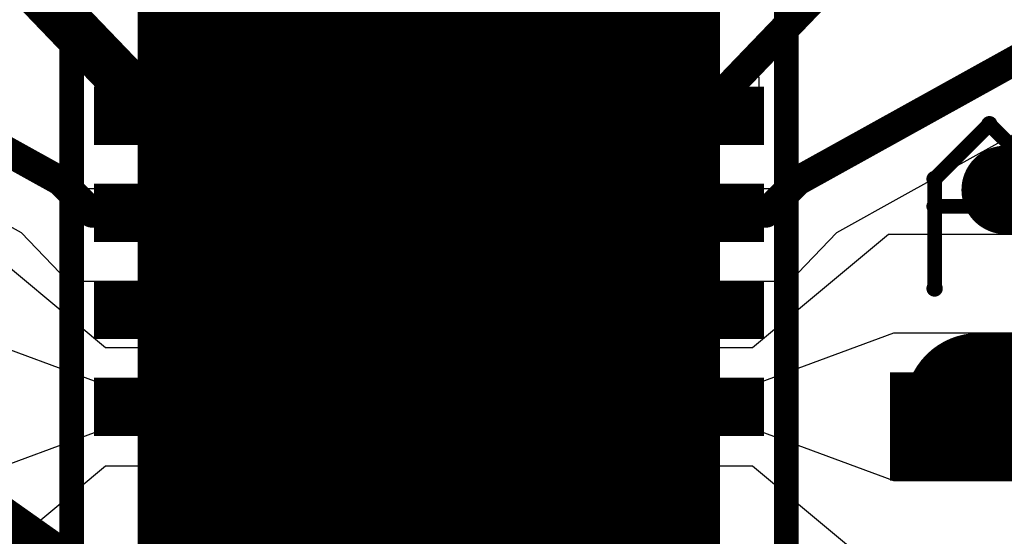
# Model space of a CAD drawing. Extents: x -1.5 to 9, y -3 to 5.
# Tile 64 of 256: x 0.517 to 0.717, y 1.194 to 1.299. Entities that reach past the tile are written whole.
import ezdxf

# ---------------------------------------------------------------- set-up
doc = ezdxf.new("R2010")
doc.units = 0
doc.layers.get('0').update_dxf_attribs({"linetype": 'CONTINUOUS'})
for name, color, linetype in [('qfn16-30-34-a_copper_signal_1', 1, 'CONTINUOUS'), ('qfn16-30-34-a_copper_signal_2', 1, 'CONTINUOUS'), ('qfn16-30-34-a_copper_signal_bot', 5, 'CONTINUOUS'), ('qfn16-30-34-a_copper_signal_top', 1, 'CONTINUOUS'), ('qfn16-30-34-a_drawing_1', 1, 'CONTINUOUS'), ('qfn16-30-34-a_drillmap_1', 1, 'CONTINUOUS'), ('qfn16-30-34-a_legend_top', 2, 'CONTINUOUS'), ('qfn16-30-34-a_mechanical_19', 1, 'CONTINUOUS'), ('qfn16-30-34-a_pth_drill', 1, 'CONTINUOUS'), ('qfn16-30-34-a_soldermask_bot', 1, 'CONTINUOUS'), ('qfn16-30-34-a_soldermask_top', 1, 'CONTINUOUS')]:
    doc.layers.add(name, color=color, linetype=linetype)

# ---------------------------------------------------------------- blocks, each defined once
blk = doc.blocks.new('D15')
at = {"const_width": 0.02}
blk.add_lwpolyline([(-0.013, 0), (0.013, 0)], dxfattribs=at)
blk = doc.blocks.new('D16')
at = {"const_width": 0.03}
blk.add_lwpolyline([(-0.01, 0), (0.01, 0)], dxfattribs=at)
blk = doc.blocks.new('D17')
at = {"const_width": 0.066929}
blk.add_lwpolyline([(-0.033465, 0), (0.033465, 0)], dxfattribs=at)
blk = doc.blocks.new('D18')
at = {"const_width": 0.009842}
blk.add_lwpolyline([(-0.011811, 0), (0.011811, 0)], dxfattribs=at)
blk = doc.blocks.new('D19')
at = {"const_width": 0.023622}
blk.add_lwpolyline([(-0.004921, 0), (0.004921, 0)], dxfattribs=at)
blk = doc.blocks.new('D20')
at = {"const_width": 0.005}
blk.add_lwpolyline([(-0.0025, 0, 1), (0.0025, 0, 1)], format="xyb", close=True, dxfattribs=at)
blk = doc.blocks.new('D22')
at = {"const_width": 0.003}
blk.add_lwpolyline([(-0.0015, 0, 1), (0.0015, 0, 1)], format="xyb", close=True, dxfattribs=at)
blk = doc.blocks.new('D23')
at = {"const_width": 0.015}
blk.add_lwpolyline([(-0.0075, 0, 1), (0.0075, 0, 1)], format="xyb", close=True, dxfattribs=at)
blk = doc.blocks.new('D28')
at = {"const_width": 0.009}
blk.add_lwpolyline([(-0.0045, 0, 1), (0.0045, 0, 1)], format="xyb", close=True, dxfattribs=at)
blk = doc.blocks.new('D36')
at = {"const_width": 0.11811}
blk.add_lwpolyline([(-0.059055, 0), (0.059055, 0)], dxfattribs=at)
blk = doc.blocks.new('D44')
at = {"const_width": 0.0025}
blk.add_lwpolyline([(-0.00125, 0, 1), (0.00125, 0, 1)], format="xyb", close=True, dxfattribs=at)
blk = doc.blocks.new('D50')
at = {"const_width": 0.022}
blk.add_lwpolyline([(-0.014, 0), (0.014, 0)], dxfattribs=at)
blk = doc.blocks.new('D51')
at = {"const_width": 0.032}
blk.add_lwpolyline([(-0.011, 0), (0.011, 0)], dxfattribs=at)
blk = doc.blocks.new('D52')
at = {"const_width": 0.068929}
blk.add_lwpolyline([(-0.034465, 0), (0.034465, 0)], dxfattribs=at)
blk = doc.blocks.new('D53')
at = {"const_width": 0.011842}
blk.add_lwpolyline([(-0.012811, 0), (0.012811, 0)], dxfattribs=at)
blk = doc.blocks.new('D54')
at = {"const_width": 0.025622}
blk.add_lwpolyline([(-0.005921, 0), (0.005921, 0)], dxfattribs=at)
blk = doc.blocks.new('D55')
at = {"const_width": 0.005}
blk.add_lwpolyline([(-0.0025, 0, 1), (0.0025, 0, 1)], format="xyb", close=True, dxfattribs=at)
blk = doc.blocks.new('D63')
at = {"const_width": 0.004}
blk.add_lwpolyline([(-0.002, 0, 1), (0.002, 0, 1)], format="xyb", close=True, dxfattribs=at)
blk = doc.blocks.new('D69')
at = {"const_width": 0.001667}
blk.add_lwpolyline([(-0.000833, 0, 1), (0.000833, 0, 1)], format="xyb", close=True, dxfattribs=at)

msp = doc.modelspace()

# ---------------------------------------------------------------- linework, layer by layer
at = {"layer": 'qfn16-30-34-a_copper_signal_top', "color": 1}
for points, const_width in [([(0.462112, 1.365702), (0.544882, 1.279528)], 0.01), ([(0.655118, 1.279528), (0.737888, 1.365702)], 0.006), ([(0.674844, 1.266371), (0.766893, 1.317429)], 0.006), ([(0.492198, 1.284652), (0.525156, 1.266371)], 0.006), ([(0.525156, 1.266371), (0.531685, 1.259842)], 0.006), ([(0.668315, 1.259842), (0.674844, 1.266371)], 0.006), ([(0.531685, 1.259842), (0.544882, 1.259842)], 0.006), ([(0.655118, 1.259842), (0.668315, 1.259842)], 0.006), ([(0.7115, 1.220472), (0.7305, 1.220472)], 0.03), ([(0.7075, 1.216472), (0.7115, 1.220472)], 0.01)]:
    msp.add_lwpolyline(points, dxfattribs=dict(at, const_width=const_width))
for points in [[(0.493339, 1.269153), (0.517254, 1.255889), (0.526755, 1.246), (0.565, 1.246), (0.565, 1.285), (0.635, 1.285), (0.635, 1.246), (0.673245, 1.246), (0.682746, 1.255889), (0.696578, 1.263561), (0.696578, 1.263561), (0.759908, 1.298689)], [(0.537992, 1.281449), (0.533071, 1.281449), (0.533071, 1.287449), (0.537992, 1.287449), (0.537992, 1.281449)], [(0.666929, 1.281449), (0.662008, 1.281449), (0.662008, 1.287449), (0.666929, 1.287449), (0.666929, 1.281449)], [(0.534685, 1.259842), (0.528685, 1.259842), (0.528685, 1.264764), (0.534685, 1.264764), (0.534685, 1.259842)], [(0.671315, 1.259842), (0.665315, 1.259842), (0.665315, 1.264764), (0.671315, 1.264764), (0.671315, 1.259842)], [(0.506819, 1.185502), (0.534402, 1.208488), (0.563756, 1.208488), (0.563756, 1.232456), (0.534403, 1.232456), (0.506784, 1.255472)], [(0.719716, 1.255473), (0.693216, 1.255472), (0.665597, 1.232456), (0.636244, 1.232456), (0.636244, 1.208488), (0.665598, 1.208488), (0.693181, 1.185502)], [(0.535724, 1.224409), (0.543882, 1.224409), (0.543882, 1.216535), (0.535724, 1.216535), (0.505724, 1.205472), (0.480284, 1.205472), (0.480284, 1.235472), (0.505724, 1.235472), (0.535724, 1.224409)], [(0.719716, 1.205472), (0.694276, 1.205472), (0.664276, 1.216535), (0.656118, 1.216535), (0.656118, 1.224409), (0.664276, 1.224409), (0.694276, 1.235472), (0.719716, 1.235472), (0.719716, 1.205472)]]:
    msp.add_lwpolyline(points, dxfattribs=at)
at = {"layer": 'qfn16-30-34-a_drawing_1', "color": 1, "const_width": 0.003}
for points in [[(0.585559, 1.277721), (0.596667, 1.288828)], [(0.596667, 1.288828), (0.607774, 1.277721)], [(0.560059, 1.270971), (0.571167, 1.282078)], [(0.571167, 1.282078), (0.582274, 1.270971)], [(0.611059, 1.270971), (0.622167, 1.282078)], [(0.622167, 1.282078), (0.633274, 1.270971)], [(0.585559, 1.255506), (0.585559, 1.277721)], [(0.607774, 1.277721), (0.607774, 1.255506)], [(0.702559, 1.266721), (0.713667, 1.277828)], [(0.713667, 1.277828), (0.724774, 1.266721)], [(0.560059, 1.248756), (0.560059, 1.270971)], [(0.576309, 1.261471), (0.587417, 1.272578)], [(0.582274, 1.270971), (0.582274, 1.248756)], [(0.607774, 1.272167), (0.585559, 1.272167)], [(0.587417, 1.272578), (0.598524, 1.261471)], [(0.594809, 1.261471), (0.605917, 1.272578)], [(0.605917, 1.272578), (0.617024, 1.261471)], [(0.607774, 1.255506), (0.607774, 1.272167)], [(0.611059, 1.248756), (0.611059, 1.270971)], [(0.633274, 1.270971), (0.633274, 1.248756)], [(0.702559, 1.244506), (0.702559, 1.266721)], [(0.582274, 1.265417), (0.560059, 1.265417)], [(0.582274, 1.248756), (0.582274, 1.265417)], [(0.633274, 1.265417), (0.611059, 1.265417)], [(0.633274, 1.248756), (0.633274, 1.265417)], [(0.560059, 1.252221), (0.571167, 1.263328)], [(0.571167, 1.263328), (0.582274, 1.252221)], [(0.611059, 1.252221), (0.622167, 1.263328)], [(0.622167, 1.263328), (0.633274, 1.252221)], [(0.576309, 1.239256), (0.576309, 1.261471)], [(0.594809, 1.239256), (0.594809, 1.261471)], [(0.598524, 1.261471), (0.598524, 1.239256)], [(0.617024, 1.261471), (0.617024, 1.239256)], [(0.724774, 1.261167), (0.702559, 1.261167)], [(0.598524, 1.255917), (0.576309, 1.255917)], [(0.617024, 1.255917), (0.594809, 1.255917)], [(0.598524, 1.239256), (0.598524, 1.255917)], [(0.617024, 1.239256), (0.617024, 1.255917)], [(0.576309, 1.242971), (0.587417, 1.254078)], [(0.587417, 1.254078), (0.598524, 1.242971)], [(0.594809, 1.242971), (0.605917, 1.254078)], [(0.605917, 1.254078), (0.617024, 1.242971)], [(0.560059, 1.230006), (0.560059, 1.252221)], [(0.582274, 1.252221), (0.582274, 1.230006)], [(0.611059, 1.230006), (0.611059, 1.252221)], [(0.633274, 1.252221), (0.633274, 1.230006)], [(0.582274, 1.246667), (0.560059, 1.246667)], [(0.582274, 1.230006), (0.582274, 1.246667)], [(0.633274, 1.246667), (0.611059, 1.246667)], [(0.633274, 1.230006), (0.633274, 1.246667)], [(0.560059, 1.233471), (0.571167, 1.244578)], [(0.571167, 1.244578), (0.582274, 1.233471)], [(0.576309, 1.220756), (0.576309, 1.242971)], [(0.594809, 1.220756), (0.594809, 1.242971)], [(0.598524, 1.242971), (0.598524, 1.220756)], [(0.611059, 1.233471), (0.622167, 1.244578)], [(0.617024, 1.242971), (0.617024, 1.220756)], [(0.622167, 1.244578), (0.633274, 1.233471)], [(0.598524, 1.237417), (0.576309, 1.237417)], [(0.617024, 1.237417), (0.594809, 1.237417)], [(0.598524, 1.220756), (0.598524, 1.237417)], [(0.617024, 1.220756), (0.617024, 1.237417)], [(0.576309, 1.224221), (0.587417, 1.235328)], [(0.587417, 1.235328), (0.598524, 1.224221)], [(0.594809, 1.224221), (0.605917, 1.235328)], [(0.605917, 1.235328), (0.617024, 1.224221)], [(0.560059, 1.211256), (0.560059, 1.233471)], [(0.582274, 1.233471), (0.582274, 1.211256)], [(0.611059, 1.211256), (0.611059, 1.233471)], [(0.633274, 1.233471), (0.633274, 1.211256)], [(0.582274, 1.227917), (0.560059, 1.227917)], [(0.582274, 1.211256), (0.582274, 1.227917)], [(0.633274, 1.227917), (0.611059, 1.227917)], [(0.633274, 1.211256), (0.633274, 1.227917)], [(0.560059, 1.214721), (0.571167, 1.225828)], [(0.571167, 1.225828), (0.582274, 1.214721)], [(0.611059, 1.214721), (0.622167, 1.225828)], [(0.622167, 1.225828), (0.633274, 1.214721)], [(0.576309, 1.202006), (0.576309, 1.224221)], [(0.594809, 1.202006), (0.594809, 1.224221)], [(0.598524, 1.224221), (0.598524, 1.202006)], [(0.617024, 1.224221), (0.617024, 1.202006)], [(0.598524, 1.218667), (0.576309, 1.218667)], [(0.617024, 1.218667), (0.594809, 1.218667)], [(0.598524, 1.202006), (0.598524, 1.218667)], [(0.617024, 1.202006), (0.617024, 1.218667)], [(0.576309, 1.205471), (0.587417, 1.216578)], [(0.587417, 1.216578), (0.598524, 1.205471)], [(0.594809, 1.205471), (0.605917, 1.216578)], [(0.605917, 1.216578), (0.617024, 1.205471)], [(0.560059, 1.192506), (0.560059, 1.214721)], [(0.582274, 1.214721), (0.582274, 1.192506)], [(0.611059, 1.192506), (0.611059, 1.214721)], [(0.633274, 1.214721), (0.633274, 1.192506)], [(0.582274, 1.209167), (0.560059, 1.209167)], [(0.582274, 1.192506), (0.582274, 1.209167)], [(0.633274, 1.209167), (0.611059, 1.209167)], [(0.633274, 1.192506), (0.633274, 1.209167)], [(0.560059, 1.195971), (0.571167, 1.207078)], [(0.571167, 1.207078), (0.582274, 1.195971)], [(0.611059, 1.195971), (0.622167, 1.207078)], [(0.622167, 1.207078), (0.633274, 1.195971)], [(0.576309, 1.183256), (0.576309, 1.205471)], [(0.594809, 1.183256), (0.594809, 1.205471)], [(0.598524, 1.205471), (0.598524, 1.183256)], [(0.617024, 1.205471), (0.617024, 1.183256)], [(0.598524, 1.199917), (0.576309, 1.199917)], [(0.617024, 1.199917), (0.594809, 1.199917)], [(0.598524, 1.183256), (0.598524, 1.199917)], [(0.617024, 1.183256), (0.617024, 1.199917)], [(0.542559, 1.186221), (0.553667, 1.197328)], [(0.553667, 1.197328), (0.564774, 1.186221)], [(0.576309, 1.186721), (0.587417, 1.197828)], [(0.587417, 1.197828), (0.598524, 1.186721)], [(0.594809, 1.186721), (0.605917, 1.197828)], [(0.605917, 1.197828), (0.617024, 1.186721)], [(0.560059, 1.173756), (0.560059, 1.195971)], [(0.582274, 1.195971), (0.582274, 1.173756)], [(0.611059, 1.173756), (0.611059, 1.195971)], [(0.633274, 1.195971), (0.633274, 1.173756)]]:
    msp.add_lwpolyline(points, dxfattribs=at)
at = {"layer": 'qfn16-30-34-a_drillmap_1', "color": 1, "const_width": 0.005}
for points in [[(0.6, 1.2715), (0.6, 1.2795)], [(0.596, 1.2755), (0.604, 1.2755)], [(0.5745, 1.26475), (0.5745, 1.27275)], [(0.6255, 1.26475), (0.6255, 1.27275)], [(0.5705, 1.26875), (0.5785, 1.26875)], [(0.6215, 1.26875), (0.6295, 1.26875)], [(0.717, 1.2605), (0.717, 1.2685)], [(0.713, 1.2645), (0.721, 1.2645)], [(0.59075, 1.25525), (0.59075, 1.26325)], [(0.60925, 1.25525), (0.60925, 1.26325)], [(0.58675, 1.25925), (0.59475, 1.25925)], [(0.60525, 1.25925), (0.61325, 1.25925)], [(0.5745, 1.246), (0.5745, 1.254)], [(0.6255, 1.246), (0.6255, 1.254)], [(0.5705, 1.25), (0.5785, 1.25)], [(0.6215, 1.25), (0.6295, 1.25)], [(0.59075, 1.23675), (0.59075, 1.24475)], [(0.60925, 1.23675), (0.60925, 1.24475)], [(0.58675, 1.24075), (0.59475, 1.24075)], [(0.60525, 1.24075), (0.61325, 1.24075)], [(0.5745, 1.22725), (0.5745, 1.23525)], [(0.6255, 1.22725), (0.6255, 1.23525)], [(0.5705, 1.23125), (0.5785, 1.23125)], [(0.6215, 1.23125), (0.6295, 1.23125)], [(0.59075, 1.218), (0.59075, 1.226)], [(0.60925, 1.218), (0.60925, 1.226)], [(0.58675, 1.222), (0.59475, 1.222)], [(0.60525, 1.222), (0.61325, 1.222)], [(0.5745, 1.2085), (0.5745, 1.2165)], [(0.6255, 1.2085), (0.6255, 1.2165)], [(0.5705, 1.2125), (0.5785, 1.2125)], [(0.6215, 1.2125), (0.6295, 1.2125)], [(0.59075, 1.19925), (0.59075, 1.20725)], [(0.60925, 1.19925), (0.60925, 1.20725)], [(0.58675, 1.20325), (0.59475, 1.20325)], [(0.60525, 1.20325), (0.61325, 1.20325)], [(0.5745, 1.18975), (0.5745, 1.19775)], [(0.6255, 1.18975), (0.6255, 1.19775)], [(0.5705, 1.19375), (0.5785, 1.19375)], [(0.6215, 1.19375), (0.6295, 1.19375)]]:
    msp.add_lwpolyline(points, dxfattribs=at)
at = {"layer": 'qfn16-30-34-a_legend_top', "color": 2, "const_width": 0.005}
for points in [[(0.6725, 1.1775), (0.6725, 1.3225)], [(0.5275, 1.270972), (0.5275, 1.3035)], [(0.5275, 1.1775), (0.5275, 1.270972)]]:
    msp.add_lwpolyline(points, dxfattribs=at)
at = {"layer": 'qfn16-30-34-a_mechanical_19', "color": 1, "const_width": 0.01}
for points in [[(0.480284, 1.220472), (1.5, 0.5)], [(0.719716, 1.220472), (1.5, 0.5)]]:
    msp.add_lwpolyline(points, dxfattribs=at)

# ---------------------------------------------------------------- block references
at = {"layer": 'qfn16-30-34-a_copper_signal_1'}
for p in [(0.6, 1.2755), (0.5745, 1.26875), (0.6255, 1.26875), (0.717, 1.2645), (0.59075, 1.25925), (0.60925, 1.25925), (0.5745, 1.25), (0.6255, 1.25), (0.59075, 1.24075), (0.60925, 1.24075), (0.5745, 1.23125), (0.6255, 1.23125), (0.59075, 1.222), (0.60925, 1.222), (0.5745, 1.2125), (0.6255, 1.2125), (0.59075, 1.20325), (0.60925, 1.20325), (0.5745, 1.19375), (0.6255, 1.19375)]:
    msp.add_blockref('D28', p, dxfattribs=at)
at = {"layer": 'qfn16-30-34-a_copper_signal_2'}
for p in [(0.6, 1.2755), (0.5745, 1.26875), (0.6255, 1.26875), (0.717, 1.2645), (0.59075, 1.25925), (0.60925, 1.25925), (0.5745, 1.25), (0.6255, 1.25), (0.59075, 1.24075), (0.60925, 1.24075), (0.5745, 1.23125), (0.6255, 1.23125), (0.59075, 1.222), (0.60925, 1.222), (0.5745, 1.2125), (0.6255, 1.2125), (0.59075, 1.20325), (0.60925, 1.20325), (0.5745, 1.19375), (0.6255, 1.19375)]:
    msp.add_blockref('D28', p, dxfattribs=at)
at = {"layer": 'qfn16-30-34-a_copper_signal_bot'}
for p in [(0.6, 1.2755), (0.5745, 1.26875), (0.6255, 1.26875), (0.717, 1.2645), (0.59075, 1.25925), (0.60925, 1.25925), (0.5745, 1.25), (0.6255, 1.25), (0.59075, 1.24075), (0.60925, 1.24075), (0.5745, 1.23125), (0.6255, 1.23125), (0.59075, 1.222), (0.60925, 1.222), (0.5745, 1.2125), (0.6255, 1.2125), (0.59075, 1.20325), (0.60925, 1.20325), (0.5745, 1.19375), (0.6255, 1.19375)]:
    msp.add_blockref('D28', p, dxfattribs=at)
at = {"layer": 'qfn16-30-34-a_copper_signal_top'}
for name, p in [('D19', (0.570472, 1.305118)), ('D19', (0.590158, 1.305118)), ('D19', (0.609842, 1.305118)), ('D19', (0.629528, 1.305118)), ('D18', (0.544882, 1.279528)), ('D20', (0.544882, 1.279528)), ('D28', (0.6, 1.2755)), ('D18', (0.655118, 1.279528)), ('D17', (0.6, 1.25)), ('D22', (0.655118, 1.279528)), ('D28', (0.5745, 1.26875)), ('D28', (0.6255, 1.26875)), ('D28', (0.717, 1.2645)), ('D22', (0.525156, 1.266371)), ('D28', (0.59075, 1.25925)), ('D28', (0.60925, 1.25925)), ('D22', (0.674844, 1.266371)), ('D22', (0.674844, 1.266371)), ('D18', (0.544882, 1.259842)), ('D18', (0.655118, 1.259842)), ('D22', (0.531685, 1.259842)), ('D22', (0.544882, 1.259842)), ('D22', (0.655118, 1.259842)), ('D22', (0.668315, 1.259842)), ('D28', (0.5745, 1.25)), ('D28', (0.6255, 1.25)), ('D28', (0.59075, 1.24075)), ('D28', (0.60925, 1.24075)), ('D18', (0.544882, 1.240158)), ('D18', (0.655118, 1.240158)), ('D28', (0.5745, 1.23125)), ('D28', (0.6255, 1.23125)), ('D23', (0.7115, 1.220472)), ('D16', (0.7405, 1.220472)), ('D23', (0.7305, 1.220472)), ('D28', (0.59075, 1.222)), ('D28', (0.60925, 1.222)), ('D15', (0.7075, 1.216472)), ('D18', (0.544882, 1.220472)), ('D18', (0.655118, 1.220472)), ('D20', (0.7115, 1.220472)), ('D28', (0.5745, 1.2125)), ('D28', (0.6255, 1.2125)), ('D20', (0.7075, 1.216472)), ('D28', (0.59075, 1.20325)), ('D28', (0.60925, 1.20325)), ('D19', (0.570472, 1.194882)), ('D19', (0.590158, 1.194882)), ('D19', (0.609842, 1.194882)), ('D19', (0.629528, 1.194882)), ('D28', (0.5745, 1.19375)), ('D28', (0.6255, 1.19375))]:
    msp.add_blockref(name, p, dxfattribs=at)
at = {"layer": 'qfn16-30-34-a_drawing_1'}
for p in [(0.596667, 1.288828), (0.571167, 1.282078), (0.622167, 1.282078), (0.585559, 1.277721), (0.607774, 1.277721), (0.713667, 1.277828), (0.587417, 1.272578), (0.605917, 1.272578), (0.560059, 1.270971), (0.582274, 1.270971), (0.585559, 1.272167), (0.607774, 1.272167), (0.611059, 1.270971), (0.633274, 1.270971), (0.702559, 1.266721), (0.560059, 1.265417), (0.582274, 1.265417), (0.611059, 1.265417), (0.633274, 1.265417), (0.571167, 1.263328), (0.622167, 1.263328), (0.576309, 1.261471), (0.594809, 1.261471), (0.598524, 1.261471), (0.617024, 1.261471), (0.702559, 1.261167), (0.576309, 1.255917), (0.585559, 1.255506), (0.594809, 1.255917), (0.598524, 1.255917), (0.607774, 1.255506), (0.617024, 1.255917), (0.587417, 1.254078), (0.605917, 1.254078), (0.560059, 1.252221), (0.582274, 1.252221), (0.611059, 1.252221), (0.633274, 1.252221), (0.560059, 1.248756), (0.582274, 1.248756), (0.611059, 1.248756), (0.633274, 1.248756), (0.560059, 1.246667), (0.582274, 1.246667), (0.611059, 1.246667), (0.633274, 1.246667), (0.571167, 1.244578), (0.622167, 1.244578), (0.576309, 1.242971), (0.594809, 1.242971), (0.598524, 1.242971), (0.617024, 1.242971), (0.702559, 1.244506), (0.576309, 1.239256), (0.594809, 1.239256), (0.598524, 1.239256), (0.617024, 1.239256), (0.576309, 1.237417), (0.594809, 1.237417), (0.598524, 1.237417), (0.617024, 1.237417), (0.587417, 1.235328), (0.605917, 1.235328), (0.560059, 1.233471), (0.582274, 1.233471), (0.611059, 1.233471), (0.633274, 1.233471), (0.560059, 1.230006), (0.582274, 1.230006), (0.611059, 1.230006), (0.633274, 1.230006), (0.560059, 1.227917), (0.582274, 1.227917), (0.611059, 1.227917), (0.633274, 1.227917), (0.571167, 1.225828), (0.622167, 1.225828), (0.576309, 1.224221), (0.594809, 1.224221), (0.598524, 1.224221), (0.617024, 1.224221), (0.576309, 1.220756), (0.594809, 1.220756), (0.598524, 1.220756), (0.617024, 1.220756), (0.576309, 1.218667), (0.594809, 1.218667), (0.598524, 1.218667), (0.617024, 1.218667), (0.587417, 1.216578), (0.605917, 1.216578), (0.560059, 1.214721), (0.582274, 1.214721), (0.611059, 1.214721), (0.633274, 1.214721), (0.560059, 1.211256), (0.582274, 1.211256), (0.611059, 1.211256), (0.633274, 1.211256), (0.560059, 1.209167), (0.582274, 1.209167), (0.611059, 1.209167), (0.633274, 1.209167), (0.571167, 1.207078), (0.622167, 1.207078), (0.576309, 1.205471), (0.594809, 1.205471), (0.598524, 1.205471), (0.617024, 1.205471), (0.576309, 1.202006), (0.594809, 1.202006), (0.598524, 1.202006), (0.617024, 1.202006), (0.576309, 1.199917), (0.594809, 1.199917), (0.598524, 1.199917), (0.617024, 1.199917), (0.553667, 1.197328), (0.587417, 1.197828), (0.605917, 1.197828), (0.560059, 1.195971), (0.582274, 1.195971), (0.611059, 1.195971), (0.633274, 1.195971)]:
    msp.add_blockref('D69', p, dxfattribs=at)
at = {"layer": 'qfn16-30-34-a_drillmap_1'}
for p in [(0.6, 1.2795), (0.596, 1.2755), (0.604, 1.2755), (0.5745, 1.27275), (0.6255, 1.27275), (0.6, 1.2715), (0.5705, 1.26875), (0.5785, 1.26875), (0.6215, 1.26875), (0.6295, 1.26875), (0.717, 1.2685), (0.5745, 1.26475), (0.6255, 1.26475), (0.713, 1.2645), (0.59075, 1.26325), (0.60925, 1.26325), (0.717, 1.2605), (0.58675, 1.25925), (0.59475, 1.25925), (0.60525, 1.25925), (0.61325, 1.25925), (0.5745, 1.254), (0.59075, 1.25525), (0.60925, 1.25525), (0.6255, 1.254), (0.5705, 1.25), (0.5785, 1.25), (0.6215, 1.25), (0.6295, 1.25), (0.5745, 1.246), (0.6255, 1.246), (0.59075, 1.24475), (0.60925, 1.24475), (0.58675, 1.24075), (0.59475, 1.24075), (0.60525, 1.24075), (0.61325, 1.24075), (0.59075, 1.23675), (0.60925, 1.23675), (0.5745, 1.23525), (0.6255, 1.23525), (0.5705, 1.23125), (0.5785, 1.23125), (0.6215, 1.23125), (0.6295, 1.23125), (0.5745, 1.22725), (0.59075, 1.226), (0.60925, 1.226), (0.6255, 1.22725), (0.58675, 1.222), (0.59475, 1.222), (0.60525, 1.222), (0.61325, 1.222), (0.59075, 1.218), (0.60925, 1.218), (0.5745, 1.2165), (0.6255, 1.2165), (0.5705, 1.2125), (0.5785, 1.2125), (0.6215, 1.2125), (0.6295, 1.2125), (0.5745, 1.2085), (0.6255, 1.2085), (0.59075, 1.20725), (0.60925, 1.20725), (0.58675, 1.20325), (0.59475, 1.20325), (0.60525, 1.20325), (0.61325, 1.20325), (0.5745, 1.19775), (0.59075, 1.19925), (0.60925, 1.19925), (0.6255, 1.19775), (0.5705, 1.19375), (0.5785, 1.19375), (0.6215, 1.19375), (0.6295, 1.19375)]:
    msp.add_blockref('D44', p, dxfattribs=at)
at = {"layer": 'qfn16-30-34-a_legend_top'}
msp.add_blockref('D44', (0.5275, 1.270972), dxfattribs=at)
msp.add_blockref('D44', (0.5275, 1.270972), dxfattribs=at)
at = {"layer": 'qfn16-30-34-a_mechanical_19'}
msp.add_blockref('D55', (0.719716, 1.220472), dxfattribs=at)
at = {"layer": 'qfn16-30-34-a_pth_drill'}
for p in [(0.6, 1.2755), (0.5745, 1.26875), (0.6255, 1.26875), (0.717, 1.2645), (0.59075, 1.25925), (0.60925, 1.25925), (0.5745, 1.25), (0.6255, 1.25), (0.59075, 1.24075), (0.60925, 1.24075), (0.5745, 1.23125), (0.6255, 1.23125), (0.59075, 1.222), (0.60925, 1.222), (0.5745, 1.2125), (0.6255, 1.2125), (0.59075, 1.20325), (0.60925, 1.20325), (0.5745, 1.19375), (0.6255, 1.19375)]:
    msp.add_blockref('D63', p, dxfattribs=at)
at = {"layer": 'qfn16-30-34-a_soldermask_bot'}
msp.add_blockref('D36', (0.6, 1.25), dxfattribs=at)
at = {"layer": 'qfn16-30-34-a_soldermask_top'}
for name, p in [('D54', (0.570472, 1.305118)), ('D54', (0.590158, 1.305118)), ('D54', (0.609842, 1.305118)), ('D54', (0.629528, 1.305118)), ('D53', (0.544882, 1.279528)), ('D52', (0.6, 1.25)), ('D53', (0.655118, 1.279528)), ('D53', (0.544882, 1.259842)), ('D53', (0.655118, 1.259842)), ('D53', (0.544882, 1.240158)), ('D53', (0.655118, 1.240158)), ('D51', (0.7405, 1.220472)), ('D50', (0.4925, 1.216472)), ('D53', (0.544882, 1.220472)), ('D53', (0.655118, 1.220472)), ('D50', (0.7075, 1.216472)), ('D54', (0.570472, 1.194882)), ('D54', (0.590158, 1.194882)), ('D54', (0.609842, 1.194882)), ('D54', (0.629528, 1.194882))]:
    msp.add_blockref(name, p, dxfattribs=at)

doc.saveas('drawing.dxf')
